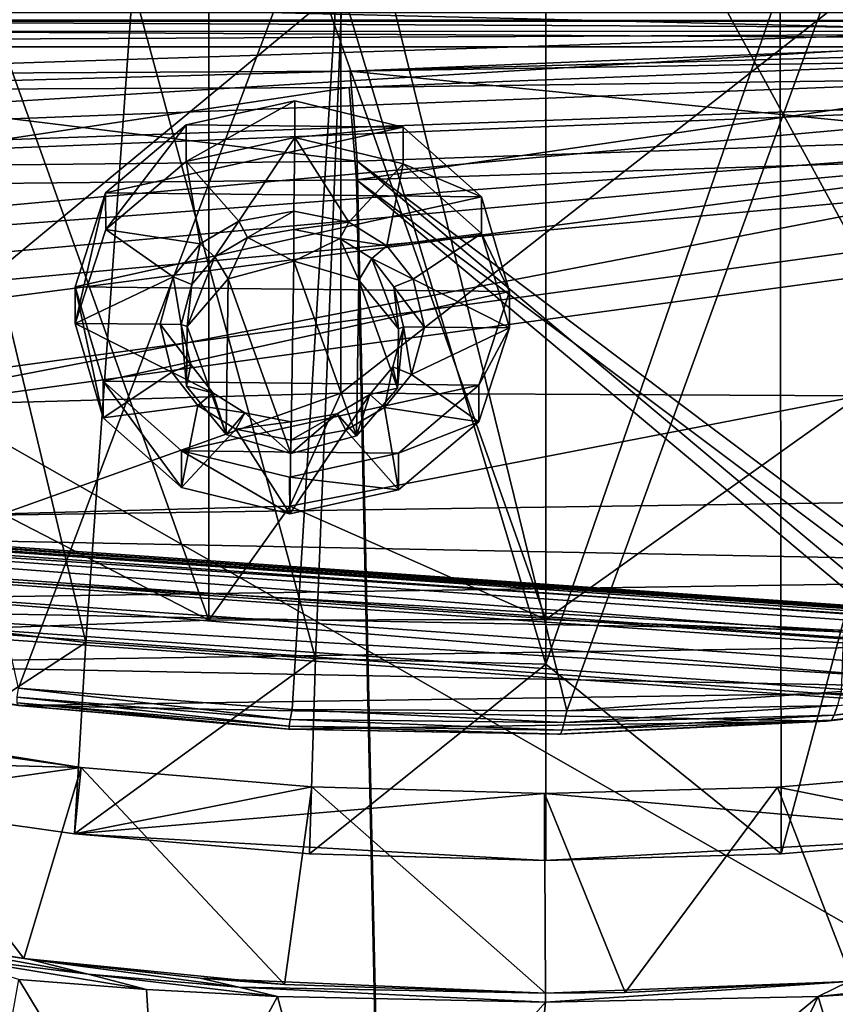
# Model space of a CAD drawing. Header units: metres. Extents: x -904 to 0, y -908 to 0.
# Tile 90 of 154: x -500 to -417, y -155 to -55. Entities that reach past the tile are written whole.
import ezdxf

# ---------------------------------------------------------------- set-up
doc = ezdxf.new("R2010")
doc.units = ezdxf.units.M

msp = doc.modelspace()

# ---------------------------------------------------------------- linework, layer by layer
at = {"layer": 'None'}
for points in [[(-515.104492, -19.985085, 1935.464722), (-480.750702, -19.574989, 1937.160278), (-480.750854, -115.743767, 1992.692505)], [(-480.750854, -115.743767, 1992.692505), (-480.750702, -19.574989, 1937.160278), (-446.597626, -115.674339, 1992.217041)], [(-480.750702, -19.574989, 1937.160278), (-446.597626, -20.344744, 1937.178467), (-446.597626, -115.674339, 1992.217041)], [(-514.864746, -116.985649, 1991.491089), (-515.104492, -19.985085, 1935.464722), (-480.750854, -115.743767, 1992.692505)], [(-446.597626, -115.674339, 1992.217041), (-446.597626, -20.344744, 1937.178467), (-393.401001, -117.911072, 1988.119873)], [(-446.597626, -20.344744, 1937.178467), (-393.479919, -24.042227, 1933.87854), (-393.401001, -117.911072, 1988.119873)], [(-520.086426, -33.508076, 1504.979004), (-466.718567, -34.319443, 1505.390259), (-500.041199, -122.65184, 1556.645508)], [(-500.041199, -122.65184, 1556.645508), (-466.718567, -34.319443, 1505.390259), (-472.305176, -124.818771, 1557.712036)], [(-466.718567, -34.319443, 1505.390259), (-444.445007, -124.951332, 1557.109863), (-472.305176, -124.818771, 1557.712036)], [(-466.718567, -34.319443, 1505.390259), (-413.477356, -39.580059, 1506.342163), (-444.445007, -124.951332, 1557.109863)], [(-570.15863, -58.565701, 661.240173), (-309.111755, -207.702347, 657.334961), (-309.403992, -35.91481, 661.833374)], [(-309.403992, -35.91481, 661.833374), (-539.86322, -44.36692, 661.612061), (-570.15863, -58.565701, 661.240173)], [(-413.477356, -39.580059, 1506.342163), (-416.669067, -122.996712, 1554.833374), (-444.445007, -124.951332, 1557.109863)], [(-680.572144, -49.113285, 1607.149902), (-387.700989, -56.295364, 1606.961792), (-392.993713, -47.427006, 1607.19397)], [(-680.572144, -49.113285, 1607.149902), (-676.740051, -57.707558, 1606.950562), (-387.700989, -56.295364, 1606.961792)], [(-467.355255, -51.565228, 2039.645508), (-519.952271, -51.565491, 2038.379517), (-518.923706, -94.200096, 2030.911865)], [(-467.355255, -51.565228, 2039.645508), (-518.923706, -94.200096, 2030.911865), (-467.355255, -92.739792, 2032.381958)], [(-493.189423, -118.003258, 188.972519), (-516.375183, -115.254181, 193.141876), (-509.100311, -51.598892, 184.762161)], [(-488.43335, -51.452713, 181.242859), (-493.189423, -118.003258, 188.972519), (-509.100311, -51.598892, 184.762161)], [(-469.916138, -119.653488, 186.488419), (-493.189423, -118.003258, 188.972519), (-488.43335, -51.452713, 181.242859)], [(-467.23175, -51.787033, 179.151764), (-469.916138, -119.653488, 186.488419), (-488.43335, -51.452713, 181.242859)], [(-446.597717, -120.203751, 185.663147), (-469.916138, -119.653488, 186.488419), (-467.23175, -51.787033, 179.151764)], [(-414.75824, -51.564968, 2038.379517), (-467.355255, -92.739792, 2032.381958), (-414.806274, -93.030998, 2031.075317)], [(-414.75824, -51.564968, 2038.379517), (-467.355255, -51.565228, 2039.645508), (-467.355255, -92.739792, 2032.381958)], [(-446.597717, -51.562679, 178.448685), (-446.597717, -120.203751, 185.663147), (-467.23175, -51.787033, 179.151764)], [(-446.597717, -51.562679, 178.448685), (-422.847595, -51.565025, 179.349472), (-446.597717, -120.203751, 185.663147)], [(-422.847595, -51.565025, 179.349472), (-422.747711, -139.435181, 188.607407), (-446.597717, -120.203751, 185.663147)], [(-422.847595, -51.565025, 179.349472), (-399.234528, -51.564911, 182.051285), (-422.747711, -139.435181, 188.607407)], [(-399.234528, -51.564911, 182.051285), (-399.087982, -137.472488, 191.156738), (-422.747711, -139.435181, 188.607407)], [(-676.740051, -57.707558, 1606.950562), (-653.887207, -72.526901, 1606.574951), (-387.700989, -56.295364, 1606.961792)], [(-387.700989, -56.295364, 1606.961792), (-653.887207, -72.526901, 1606.574951), (-379.609039, -62.712627, 1606.793701)], [(-570.15863, -58.565701, 661.240173), (-584.097839, -207.702347, 657.334961), (-309.111755, -207.702347, 657.334961)], [(-653.887207, -72.526901, 1606.574951), (-629.798584, -85.366486, 1606.240967), (-379.609039, -62.712627, 1606.793701)], [(-379.609039, -62.712627, 1606.793701), (-629.798584, -85.366486, 1606.240967), (-369.758789, -65.81794, 1606.712402)], [(-629.798584, -85.366486, 1606.240967), (-604.898926, -96.564316, 1605.948975), (-369.758789, -65.81794, 1606.712402)], [(-369.758789, -65.81794, 1606.712402), (-604.898926, -96.564316, 1605.948975), (-579.414856, -106.2174, 1605.699707)], [(-579.414856, -106.2174, 1605.699707), (-311.951202, -102.333786, 1605.762329), (-369.758789, -65.81794, 1606.712402)], [(-467.355255, -92.739792, 2032.381958), (-518.923706, -94.200096, 2030.911865), (-501.598816, -104.991013, 2011.979858)], [(-467.355255, -92.739792, 2032.381958), (-501.598816, -104.991013, 2011.979858), (-472.513458, -104.200371, 2012.615967)], [(-414.806274, -93.030998, 2031.075317), (-467.355255, -92.739792, 2032.381958), (-472.513458, -104.200371, 2012.615967)], [(-472.513458, -104.200371, 2012.615967), (-446.597626, -115.674339, 1992.217041), (-414.806274, -93.030998, 2031.075317)], [(-446.597626, -115.674339, 1992.217041), (-393.401001, -117.911072, 1988.119873), (-414.806274, -93.030998, 2031.075317)], [(-337.979492, -110.967003, 1605.560547), (-311.951202, -102.333786, 1605.762329), (-579.414856, -106.2174, 1605.699707)], [(-501.598816, -104.991013, 2011.979858), (-480.750854, -115.743767, 1992.692505), (-472.513458, -104.200371, 2012.615967)], [(-480.750854, -115.743767, 1992.692505), (-446.597626, -115.674339, 1992.217041), (-472.513458, -104.200371, 2012.615967)], [(-514.864746, -116.985649, 1991.491089), (-480.750854, -115.743767, 1992.692505), (-501.598816, -104.991013, 2011.979858)], [(-553.346375, -114.12664, 1605.495239), (-337.979492, -110.967003, 1605.560547), (-579.414856, -106.2174, 1605.699707)], [(-364.331421, -117.795174, 1605.383545), (-337.979492, -110.967003, 1605.560547), (-553.346375, -114.12664, 1605.495239)], [(-526.762268, -120.185585, 1605.337158), (-364.331421, -117.795174, 1605.383545), (-553.346375, -114.12664, 1605.495239)], [(-517.790222, -134.086502, 195.406509), (-516.375183, -115.254181, 193.141876), (-493.189423, -118.003258, 188.972519)], [(-391.070038, -122.805603, 1605.251587), (-364.331421, -117.795174, 1605.383545), (-526.762268, -120.185585, 1605.337158)], [(-494.336121, -137.41272, 191.187576), (-517.790222, -134.086502, 195.406509), (-493.189423, -118.003258, 188.972519)], [(-494.336121, -137.41272, 191.187576), (-493.189423, -118.003258, 188.972519), (-469.916138, -119.653488, 186.488419)], [(-470.520355, -139.426147, 188.613983), (-494.336121, -137.41272, 191.187576), (-469.916138, -119.653488, 186.488419)], [(-469.916138, -119.653488, 186.488419), (-446.597717, -120.203751, 185.663147), (-470.520355, -139.426147, 188.613983)], [(-499.817932, -124.404015, 1605.226318), (-391.070038, -122.805603, 1605.251587), (-526.762268, -120.185585, 1605.337158)], [(-499.817932, -124.404015, 1605.226318), (-526.762268, -120.185585, 1605.337158), (-500.05191, -124.40728, 1594.659424)], [(-446.597717, -120.203751, 185.663147), (-446.597717, -140.094193, 187.753693), (-470.520355, -139.426147, 188.613983)], [(-446.597717, -120.203751, 185.663147), (-422.747711, -139.435181, 188.607407), (-446.597717, -140.094193, 187.753693)], [(-472.497009, -125.821915, 1570.093628), (-500.156067, -123.543983, 1569.298096), (-500.041199, -122.65184, 1556.645508)], [(-472.305176, -124.818771, 1557.712036), (-472.497009, -125.821915, 1570.093628), (-500.041199, -122.65184, 1556.645508)], [(-390.432159, -122.591171, 1593.161011), (-417.639709, -125.88736, 1594.176025), (-417.352478, -125.370277, 1581.032227)], [(-390.432159, -122.591171, 1593.161011), (-391.070038, -122.805603, 1605.251587), (-417.639709, -125.88736, 1594.176025)], [(-390.01889, -121.891022, 1579.037964), (-417.352478, -125.370277, 1581.032227), (-417.028412, -124.405449, 1567.909424)], [(-390.01889, -121.891022, 1579.037964), (-390.432159, -122.591171, 1593.161011), (-417.352478, -125.370277, 1581.032227)], [(-539.912292, -123.304863, 262.515991), (-541.083801, -129.473846, 201.2883), (-493.689423, -130.673233, 255.933594)], [(-493.689423, -130.673233, 255.933594), (-516.792847, -127.414696, 260.542755), (-539.912292, -123.304863, 262.515991)], [(-472.599854, -126.482285, 1582.505493), (-500.160217, -124.128204, 1581.975586), (-500.156067, -123.543983, 1569.298096)], [(-472.497009, -125.821915, 1570.093628), (-472.599854, -126.482285, 1582.505493), (-500.156067, -123.543983, 1569.298096)], [(-418.149933, -125.990608, 1605.17395), (-391.070038, -122.805603, 1605.251587), (-499.817932, -124.404015, 1605.226318)], [(-416.669067, -122.996712, 1554.833374), (-417.028412, -124.405449, 1567.909424), (-444.445007, -124.951332, 1557.109863)], [(-391.070038, -122.805603, 1605.251587), (-418.149933, -125.990608, 1605.17395), (-417.639709, -125.88736, 1594.176025)], [(-472.599854, -126.482285, 1582.505493), (-472.611938, -126.800926, 1594.927246), (-500.160217, -124.128204, 1581.975586)], [(-472.611938, -126.800926, 1594.927246), (-500.05191, -124.40728, 1594.659424), (-500.160217, -124.128204, 1581.975586)], [(-472.611938, -126.800926, 1594.927246), (-499.817932, -124.404015, 1605.226318), (-500.05191, -124.40728, 1594.659424)], [(-472.660217, -126.78923, 1605.162842), (-418.149933, -125.990608, 1605.17395), (-499.817932, -124.404015, 1605.226318)], [(-472.611938, -126.800926, 1594.927246), (-472.660217, -126.78923, 1605.162842), (-499.817932, -124.404015, 1605.226318)], [(-417.028412, -124.405449, 1567.909424), (-444.72467, -126.119873, 1569.632446), (-444.445007, -124.951332, 1557.109863)], [(-417.028412, -124.405449, 1567.909424), (-417.352478, -125.370277, 1581.032227), (-444.72467, -126.119873, 1569.632446)], [(-444.72467, -126.119873, 1569.632446), (-472.497009, -125.821915, 1570.093628), (-472.305176, -124.818771, 1557.712036)], [(-444.445007, -124.951332, 1557.109863), (-444.72467, -126.119873, 1569.632446), (-472.305176, -124.818771, 1557.712036)], [(-417.352478, -125.370277, 1581.032227), (-444.939606, -126.901489, 1582.192261), (-444.72467, -126.119873, 1569.632446)], [(-417.352478, -125.370277, 1581.032227), (-417.639709, -125.88736, 1594.176025), (-444.939606, -126.901489, 1582.192261)], [(-472.660217, -126.78923, 1605.162842), (-445.400024, -127.323616, 1605.14563), (-418.149933, -125.990608, 1605.17395)], [(-445.088043, -127.295189, 1594.766846), (-472.611938, -126.800926, 1594.927246), (-472.599854, -126.482285, 1582.505493)], [(-444.939606, -126.901489, 1582.192261), (-472.599854, -126.482285, 1582.505493), (-472.497009, -125.821915, 1570.093628)], [(-444.939606, -126.901489, 1582.192261), (-445.088043, -127.295189, 1594.766846), (-472.599854, -126.482285, 1582.505493)], [(-444.72467, -126.119873, 1569.632446), (-444.939606, -126.901489, 1582.192261), (-472.497009, -125.821915, 1570.093628)], [(-418.149933, -125.990608, 1605.17395), (-445.400024, -127.323616, 1605.14563), (-445.088043, -127.295189, 1594.766846)], [(-417.639709, -125.88736, 1594.176025), (-445.088043, -127.295189, 1594.766846), (-444.939606, -126.901489, 1582.192261)], [(-417.639709, -125.88736, 1594.176025), (-418.149933, -125.990608, 1605.17395), (-445.088043, -127.295189, 1594.766846)], [(-516.792847, -127.414696, 260.542755), (-499.502747, -150.047089, 260.361603), (-525.929199, -145.617447, 265.987854)], [(-516.792847, -127.414696, 260.542755), (-493.689423, -130.673233, 255.933594), (-499.502747, -150.047089, 260.361603)], [(-445.400024, -127.323616, 1605.14563), (-472.660217, -126.78923, 1605.162842), (-472.611938, -126.800926, 1594.927246)], [(-445.088043, -127.295189, 1594.766846), (-445.400024, -127.323616, 1605.14563), (-472.611938, -126.800926, 1594.927246)], [(-541.083801, -129.473846, 201.2883), (-517.790222, -134.086502, 195.406509), (-493.689423, -130.673233, 255.933594)], [(-493.689423, -130.673233, 255.933594), (-517.790222, -134.086502, 195.406509), (-494.336121, -137.41272, 191.187576)], [(-493.689423, -130.673233, 255.933594), (-473.053253, -152.688156, 256.980377), (-499.502747, -150.047089, 260.361603)], [(-470.310272, -132.650162, 253.150879), (-493.689423, -130.673233, 255.933594), (-494.336121, -137.41272, 191.187576)], [(-493.689423, -130.673233, 255.933594), (-470.310272, -132.650162, 253.150879), (-473.053253, -152.688156, 256.980377)], [(-423.118408, -132.663223, 253.132965), (-399.087982, -137.472488, 191.156738), (-399.737732, -130.699036, 255.899658)], [(-423.118408, -132.663223, 253.132965), (-399.737732, -130.699036, 255.899658), (-415.516174, -152.350983, 257.407928)], [(-494.336121, -137.41272, 191.187576), (-446.714325, -133.318069, 252.22406), (-470.310272, -132.650162, 253.150879)], [(-470.310272, -132.650162, 253.150879), (-446.604919, -153.562988, 255.793488), (-473.053253, -152.688156, 256.980377)], [(-470.310272, -132.650162, 253.150879), (-446.714325, -133.318069, 252.22406), (-446.604919, -153.562988, 255.793488)], [(-399.087982, -137.472488, 191.156738), (-423.118408, -132.663223, 253.132965), (-446.714325, -133.318069, 252.22406)], [(-446.714325, -133.318069, 252.22406), (-423.118408, -132.663223, 253.132965), (-438.529175, -153.481308, 255.902008)], [(-423.118408, -132.663223, 253.132965), (-415.516174, -152.350983, 257.407928), (-438.529175, -153.481308, 255.902008)], [(-446.716034, -140.094177, 187.753738), (-446.714325, -133.318069, 252.22406), (-494.336121, -137.41272, 191.187576)], [(-446.716034, -140.094177, 187.753738), (-399.087982, -137.472488, 191.156738), (-446.714325, -133.318069, 252.22406)], [(-446.714325, -133.318069, 252.22406), (-438.529175, -153.481308, 255.902008), (-446.604919, -153.562988, 255.793488)], [(-470.520355, -139.426147, 188.613983), (-446.716034, -140.094177, 187.753738), (-494.336121, -137.41272, 191.187576)], [(-422.747711, -139.435181, 188.607407), (-399.087982, -137.472488, 191.156738), (-446.716034, -140.094177, 187.753738)], [(-470.520355, -139.426147, 188.613983), (-446.597717, -140.094193, 187.753693), (-446.716034, -140.094177, 187.753738)], [(-446.597717, -140.094193, 187.753693), (-422.747711, -139.435181, 188.607407), (-446.716034, -140.094177, 187.753738)], [(-499.502747, -150.047089, 260.361603), (-498.847473, -150.136658, 269.846283), (-525.929199, -145.617447, 265.987854)], [(-498.847473, -150.136658, 269.846283), (-515.712585, -147.547882, 274.023407), (-525.929199, -145.617447, 265.987854)], [(-507.848602, -149.788101, 276.275269), (-515.712585, -147.547882, 274.023407), (-492.959351, -151.613037, 272.019043)], [(-515.712585, -147.547882, 274.023407), (-498.847473, -150.136658, 269.846283), (-492.959351, -151.613037, 272.019043)], [(-499.996185, -152.17923, 278.52475), (-507.848602, -149.788101, 276.275269), (-487.071533, -153.176376, 274.191895)], [(-507.848602, -149.788101, 276.275269), (-492.959351, -151.613037, 272.019043), (-487.071533, -153.176376, 274.191895)], [(-473.053253, -152.688156, 256.980377), (-481.606934, -152.02858, 267.105774), (-499.502747, -150.047089, 260.361603)], [(-481.606934, -152.02858, 267.105774), (-498.847473, -150.136658, 269.846283), (-499.502747, -150.047089, 260.361603)], [(-492.959351, -151.613037, 272.019043), (-498.847473, -150.136658, 269.846283), (-477.694672, -152.945465, 269.093414)], [(-498.847473, -150.136658, 269.846283), (-481.606934, -152.02858, 267.105774), (-477.694672, -152.945465, 269.093414)], [(-487.071533, -153.176376, 274.191895), (-492.959351, -151.613037, 272.019043), (-473.778992, -153.903244, 271.082886)], [(-492.959351, -151.613037, 272.019043), (-477.694672, -152.945465, 269.093414), (-473.778992, -153.903244, 271.082886)], [(-418.990082, -153.904648, 271.165344), (-415.881287, -152.381332, 266.627716), (-388.90451, -150.73558, 275.312927)], [(-392.39978, -152.15448, 278.844421), (-418.990082, -153.904648, 271.165344), (-388.90451, -150.73558, 275.312927)], [(-485.631287, -175.956299, 359.463715), (-503.722931, -172.812347, 360.500519), (-499.996185, -152.17923, 278.52475)], [(-499.996185, -152.17923, 278.52475), (-487.071533, -153.176376, 274.191895), (-485.631287, -175.956299, 359.463715)], [(-477.694672, -152.945465, 269.093414), (-481.606934, -152.02858, 267.105774), (-446.608429, -153.562988, 265.163177)], [(-446.608429, -153.562988, 265.163177), (-481.606934, -152.02858, 267.105774), (-473.053253, -152.688156, 256.980377)], [(-446.608429, -153.562988, 265.163177), (-415.881287, -152.381332, 266.627716), (-446.608368, -154.483658, 268.590515)], [(-415.881287, -152.381332, 266.627716), (-446.608429, -153.562988, 265.163177), (-438.529175, -153.481308, 255.902008)], [(-415.881287, -152.381332, 266.627716), (-418.990082, -153.904648, 271.165344), (-446.608368, -154.483658, 268.590515)], [(-415.881287, -152.381332, 266.627716), (-438.529175, -153.481308, 255.902008), (-415.516174, -152.350983, 257.407928)], [(-418.990082, -153.904648, 271.165344), (-392.39978, -152.15448, 278.844421), (-412.229462, -176.432251, 358.626953)], [(-487.071533, -153.176376, 274.191895), (-473.778992, -153.903244, 271.082886), (-485.631287, -175.956299, 359.463715)], [(-473.778992, -153.903244, 271.082886), (-477.694672, -152.945465, 269.093414), (-446.608368, -154.483658, 268.590515)], [(-477.694672, -152.945465, 269.093414), (-446.608429, -153.562988, 265.163177), (-446.608368, -154.483658, 268.590515)], [(-446.604919, -153.562988, 255.793488), (-446.608429, -153.562988, 265.163177), (-473.053253, -152.688156, 256.980377)], [(-446.608429, -153.562988, 265.163177), (-446.604919, -153.562988, 255.793488), (-438.529175, -153.481308, 255.902008)], [(-485.631287, -175.956299, 359.463715), (-473.778992, -153.903244, 271.082886), (-467.349609, -177.881042, 358.759674)], [(-473.778992, -153.903244, 271.082886), (-446.608368, -154.483658, 268.590515), (-467.349609, -177.881042, 358.759674)], [(-467.349609, -177.881042, 358.759674), (-446.608368, -154.483658, 268.590515), (-448.96402, -178.597061, 358.386292)], [(-446.608368, -154.483658, 268.590515), (-418.990082, -153.904648, 271.165344), (-448.96402, -178.597061, 358.386292)], [(-448.96402, -178.597061, 358.386292), (-418.990082, -153.904648, 271.165344), (-430.561676, -178.114319, 358.341736)], [(-418.990082, -153.904648, 271.165344), (-412.229462, -176.432251, 358.626953), (-430.561676, -178.114319, 358.341736)]]:
    msp.add_3dface(points, dxfattribs=at)
at = {"layer": 'None012311'}
for points in [[(-273.299683, -124.244728, 1629.041138), (-672.325317, -96.34214, 1629.041138), (-672.385864, -97.20826, 1633.96521)], [(-672.325317, -96.34214, 1629.041138), (-273.299683, -124.244728, 1629.041138), (-612.486877, -100.747734, 1628.526367)], [(-273.36026, -125.110855, 1633.96521), (-672.385864, -97.20826, 1633.96521), (-672.713623, -101.895279, 1635.675293)], [(-273.36026, -125.110855, 1633.96521), (-273.299683, -124.244728, 1629.041138), (-672.385864, -97.20826, 1633.96521)], [(-672.920227, -104.850044, 1627.537354), (-672.592468, -100.163025, 1625.827271), (-273.894623, -132.75264, 1627.537354)], [(-672.592468, -100.163025, 1625.827271), (-273.566864, -128.065613, 1625.827271), (-273.894623, -132.75264, 1627.537354)], [(-672.592468, -100.163025, 1625.827271), (-612.700623, -103.804451, 1625.9552), (-333.38266, -123.336266, 1625.9552)], [(-672.592468, -100.163025, 1625.827271), (-333.38266, -123.336266, 1625.9552), (-273.566864, -128.065613, 1625.827271)], [(-273.299683, -124.244728, 1629.041138), (-333.168915, -120.279549, 1628.526367), (-612.486877, -100.747734, 1628.526367)], [(-612.486877, -100.747734, 1628.526367), (-333.168915, -120.279549, 1628.526367), (-611.098206, -101.157028, 1627.986938)], [(-333.168915, -120.279549, 1628.526367), (-334.600922, -120.491714, 1627.986816), (-611.098206, -101.157028, 1627.986938)], [(-611.098206, -101.157028, 1627.986938), (-334.600922, -120.491714, 1627.986816), (-610.579895, -102.147957, 1626.921021)], [(-273.687988, -129.797867, 1635.675293), (-672.713623, -101.895279, 1635.675293), (-672.980774, -105.716171, 1632.461426)], [(-273.687988, -129.797867, 1635.675293), (-273.36026, -125.110855, 1633.96521), (-672.713623, -101.895279, 1635.675293)], [(-612.700623, -103.804451, 1625.9552), (-610.579895, -102.147957, 1626.921021), (-333.38266, -123.336266, 1625.9552)], [(-333.38266, -123.336266, 1625.9552), (-610.579895, -102.147957, 1626.921021), (-335.252167, -121.400764, 1626.921143)], [(-610.579895, -102.147957, 1626.921021), (-334.600922, -120.491714, 1627.986816), (-335.252167, -121.400764, 1626.921143)], [(-672.980774, -105.716171, 1632.461426), (-672.920227, -104.850044, 1627.537354), (-273.95517, -133.618759, 1632.461426)], [(-273.95517, -133.618759, 1632.461426), (-273.687988, -129.797867, 1635.675293), (-672.980774, -105.716171, 1632.461426)], [(-672.920227, -104.850044, 1627.537354), (-273.894623, -132.75264, 1627.537354), (-273.95517, -133.618759, 1632.461426)]]:
    msp.add_3dface(points, dxfattribs=at)
at = {"layer": 'None012330'}
for points in [[(-483.043243, -65.566818, 1962.691162), (-472.007965, -63.126301, 1961.293457), (-483.040802, -69.275085, 1956.235352)], [(-461.044922, -65.797035, 1962.831787), (-472.007965, -63.126301, 1961.293457), (-483.043243, -65.566818, 1962.691162)], [(-472.007965, -63.126301, 1961.293457), (-472.005493, -66.834564, 1954.837646), (-483.040802, -69.275085, 1956.235352)], [(-472.005493, -66.834564, 1954.837646), (-472.007965, -63.126301, 1961.293457), (-461.044922, -65.797035, 1962.831787)], [(-491.193909, -72.464661, 1966.650146), (-483.043243, -65.566818, 1962.691162), (-491.191467, -76.172928, 1960.194336)], [(-491.193909, -72.464661, 1966.650146), (-461.044922, -65.797035, 1962.831787), (-483.043243, -65.566818, 1962.691162)], [(-453.091644, -72.863403, 1966.893677), (-461.044922, -65.797035, 1962.831787), (-491.193909, -72.464661, 1966.650146)], [(-483.043243, -65.566818, 1962.691162), (-483.040802, -69.275085, 1956.235352), (-491.191467, -76.172928, 1960.194336)], [(-461.04245, -69.505295, 1956.375854), (-472.005493, -66.834564, 1954.837646), (-461.044922, -65.797035, 1962.831787)], [(-461.04245, -69.505295, 1956.375854), (-461.044922, -65.797035, 1962.831787), (-453.091644, -72.863403, 1966.893677)], [(-483.040802, -69.275085, 1956.235352), (-472.005493, -66.834564, 1954.837646), (-477.70343, -75.306885, 1959.702026)], [(-472.005493, -66.834564, 1954.837646), (-472.111176, -74.309082, 1959.130981), (-477.70343, -75.306885, 1959.702026)], [(-472.111176, -74.309082, 1959.130981), (-472.005493, -66.834564, 1954.837646), (-466.548767, -75.423622, 1959.773315)], [(-472.005493, -66.834564, 1954.837646), (-461.04245, -69.505295, 1956.375854), (-466.548767, -75.423622, 1959.773315)], [(-491.191467, -76.172928, 1960.194336), (-483.040802, -69.275085, 1956.235352), (-481.619232, -77.607925, 1961.022217)], [(-483.040802, -69.275085, 1956.235352), (-477.70343, -75.306885, 1959.702026), (-481.619232, -77.607925, 1961.022217)], [(-466.548767, -75.423622, 1959.773315), (-461.04245, -69.505295, 1956.375854), (-462.699158, -77.805923, 1961.143188)], [(-461.04245, -69.505295, 1956.375854), (-453.089203, -76.571663, 1960.437866), (-462.699158, -77.805923, 1961.143188)], [(-453.089203, -76.571663, 1960.437866), (-461.04245, -69.505295, 1956.375854), (-453.091644, -72.863403, 1966.893677)], [(-494.27597, -81.97155, 1972.109863), (-491.193909, -72.464661, 1966.650146), (-494.273499, -85.679817, 1965.653931)], [(-494.27597, -81.97155, 1972.109863), (-453.091644, -72.863403, 1966.893677), (-491.193909, -72.464661, 1966.650146)], [(-491.193909, -72.464661, 1966.650146), (-491.191467, -76.172928, 1960.194336), (-494.273499, -85.679817, 1965.653931)], [(-450.279266, -82.431976, 1972.390991), (-453.091644, -72.863403, 1966.893677), (-494.27597, -81.97155, 1972.109863)], [(-453.089203, -76.571663, 1960.437866), (-453.091644, -72.863403, 1966.893677), (-450.279266, -82.431976, 1972.390991)], [(-477.70343, -75.306885, 1959.702026), (-472.111176, -74.309082, 1959.130981), (-476.828583, -76.986115, 1960.66687)], [(-472.111176, -74.309082, 1959.130981), (-472.137207, -76.151665, 1960.189453), (-476.828583, -76.986115, 1960.66687)], [(-472.137207, -76.151665, 1960.189453), (-472.111176, -74.309082, 1959.130981), (-466.548767, -75.423622, 1959.773315)], [(-481.619232, -77.607925, 1961.022217), (-477.70343, -75.306885, 1959.702026), (-480.135101, -78.926544, 1961.780273)], [(-477.70343, -75.306885, 1959.702026), (-476.828583, -76.986115, 1960.66687), (-480.135101, -78.926544, 1961.780273)], [(-467.470795, -77.084045, 1960.726685), (-472.137207, -76.151665, 1960.189453), (-466.548767, -75.423622, 1959.773315)], [(-467.470795, -77.084045, 1960.726685), (-466.548767, -75.423622, 1959.773315), (-462.699158, -77.805923, 1961.143188)], [(-494.273499, -85.679817, 1965.653931), (-491.191467, -76.172928, 1960.194336), (-484.36731, -80.946487, 1962.938843)], [(-491.191467, -76.172928, 1960.194336), (-481.619232, -77.607925, 1961.022217), (-484.36731, -80.946487, 1962.938843)], [(-476.828583, -76.986115, 1960.66687), (-472.137207, -76.151665, 1960.189453), (-472.135071, -79.367523, 1954.59082)], [(-467.470795, -77.084045, 1960.726685), (-472.135071, -79.367523, 1954.59082), (-472.137207, -76.151665, 1960.189453)], [(-462.699158, -77.805923, 1961.143188), (-453.089203, -76.571663, 1960.437866), (-460.046265, -81.201004, 1963.09436)], [(-453.089203, -76.571663, 1960.437866), (-450.276794, -86.140244, 1965.935181), (-460.046265, -81.201004, 1963.09436)], [(-450.276794, -86.140244, 1965.935181), (-453.089203, -76.571663, 1960.437866), (-450.279266, -82.431976, 1972.390991)], [(-484.36731, -80.946487, 1962.938843), (-481.619232, -77.607925, 1961.022217), (-482.452606, -81.745689, 1963.398682)], [(-481.619232, -77.607925, 1961.022217), (-480.135101, -78.926544, 1961.780273), (-482.452606, -81.745689, 1963.398682)], [(-480.135101, -78.926544, 1961.780273), (-476.828583, -76.986115, 1960.66687), (-478.773102, -81.165703, 1955.621094)], [(-478.773102, -81.165703, 1955.621094), (-476.828583, -76.986115, 1960.66687), (-472.135071, -79.367523, 1954.59082)], [(-465.549866, -81.304085, 1955.705688), (-472.135071, -79.367523, 1954.59082), (-467.470795, -77.084045, 1960.726685)], [(-464.220123, -79.093094, 1961.881958), (-467.470795, -77.084045, 1960.726685), (-462.699158, -77.805923, 1961.143188)], [(-464.220123, -79.093094, 1961.881958), (-465.549866, -81.304085, 1955.705688), (-467.470795, -77.084045, 1960.726685)], [(-464.220123, -79.093094, 1961.881958), (-462.699158, -77.805923, 1961.143188), (-460.046265, -81.201004, 1963.09436)], [(-482.928223, -85.999832, 1958.396362), (-482.452606, -81.745689, 1963.398682), (-480.135101, -78.926544, 1961.780273)], [(-482.928223, -85.999832, 1958.396362), (-480.135101, -78.926544, 1961.780273), (-478.773102, -81.165703, 1955.621094)], [(-478.773102, -81.165703, 1955.621094), (-472.135071, -79.367523, 1954.59082), (-472.410919, -98.879669, 1965.798584)], [(-472.410919, -98.879669, 1965.798584), (-472.135071, -79.367523, 1954.59082), (-465.77298, -97.086052, 1964.770752)], [(-472.135071, -79.367523, 1954.59082), (-465.549866, -81.304085, 1955.705688), (-465.77298, -97.086052, 1964.770752)], [(-461.532623, -86.22374, 1958.533081), (-465.549866, -81.304085, 1955.705688), (-464.220123, -79.093094, 1961.881958)], [(-461.982971, -81.959908, 1963.529541), (-464.220123, -79.093094, 1961.881958), (-460.046265, -81.201004, 1963.09436)], [(-461.982971, -81.959908, 1963.529541), (-461.532623, -86.22374, 1958.533081), (-464.220123, -79.093094, 1961.881958)], [(-484.36731, -80.946487, 1962.938843), (-485.653687, -85.77002, 1965.709106), (-494.273499, -85.679817, 1965.653931)], [(-485.653687, -85.77002, 1965.709106), (-484.36731, -80.946487, 1962.938843), (-483.528748, -85.792244, 1965.722656)], [(-484.36731, -80.946487, 1962.938843), (-482.452606, -81.745689, 1963.398682), (-483.528748, -85.792244, 1965.722656)], [(-483.528748, -85.792244, 1965.722656), (-482.452606, -81.745689, 1963.398682), (-482.928223, -85.999832, 1958.396362)], [(-482.928223, -85.999832, 1958.396362), (-478.773102, -81.165703, 1955.621094), (-478.996185, -96.94767, 1964.686279)], [(-478.996185, -96.94767, 1964.686279), (-478.773102, -81.165703, 1955.621094), (-472.410919, -98.879669, 1965.798584)], [(-465.77298, -97.086052, 1964.770752), (-465.549866, -81.304085, 1955.705688), (-461.617828, -92.251915, 1961.995605)], [(-465.549866, -81.304085, 1955.705688), (-461.532623, -86.22374, 1958.533081), (-461.617828, -92.251915, 1961.995605)], [(-461.982971, -81.959908, 1963.529541), (-460.046265, -81.201004, 1963.09436), (-458.896637, -86.050034, 1965.880005)], [(-460.046265, -81.201004, 1963.09436), (-450.276794, -86.140244, 1965.935181), (-458.896637, -86.050034, 1965.880005)], [(-491.463562, -91.540131, 1977.607056), (-494.27597, -81.97155, 1972.109863), (-491.461121, -95.24839, 1971.151245)], [(-494.27597, -81.97155, 1972.109863), (-494.273499, -85.679817, 1965.653931), (-491.461121, -95.24839, 1971.151245)], [(-491.463562, -91.540131, 1977.607056), (-450.279266, -82.431976, 1972.390991), (-494.27597, -81.97155, 1972.109863)], [(-453.361298, -91.938866, 1977.850586), (-450.279266, -82.431976, 1972.390991), (-491.463562, -91.540131, 1977.607056)], [(-461.021545, -86.027786, 1965.866455), (-461.982971, -81.959908, 1963.529541), (-458.896637, -86.050034, 1965.880005)], [(-461.532623, -86.22374, 1958.533081), (-461.982971, -81.959908, 1963.529541), (-461.021545, -86.027786, 1965.866455)], [(-450.276794, -86.140244, 1965.935181), (-450.279266, -82.431976, 1972.390991), (-453.361298, -91.938866, 1977.850586)], [(-485.653687, -85.77002, 1965.709106), (-484.504028, -90.619049, 1968.494751), (-494.273499, -85.679817, 1965.653931)], [(-494.273499, -85.679817, 1965.653931), (-484.504028, -90.619049, 1968.494751), (-491.461121, -95.24839, 1971.151245)], [(-484.504028, -90.619049, 1968.494751), (-485.653687, -85.77002, 1965.709106), (-482.567322, -89.860123, 1968.05957)], [(-485.653687, -85.77002, 1965.709106), (-483.528748, -85.792244, 1965.722656), (-482.567322, -89.860123, 1968.05957)], [(-482.567322, -89.860123, 1968.05957), (-483.528748, -85.792244, 1965.722656), (-483.013428, -92.028008, 1961.858887)], [(-483.013428, -92.028008, 1961.858887), (-483.528748, -85.792244, 1965.722656), (-482.928223, -85.999832, 1958.396362)], [(-483.013428, -92.028008, 1961.858887), (-482.928223, -85.999832, 1958.396362), (-478.996185, -96.94767, 1964.686279)], [(-462.097687, -90.074341, 1968.19043), (-461.021545, -86.027786, 1965.866455), (-460.182983, -90.873566, 1968.650269)], [(-461.617828, -92.251915, 1961.995605), (-461.021545, -86.027786, 1965.866455), (-462.097687, -90.074341, 1968.19043)], [(-461.617828, -92.251915, 1961.995605), (-461.532623, -86.22374, 1958.533081), (-461.021545, -86.027786, 1965.866455)], [(-461.021545, -86.027786, 1965.866455), (-458.896637, -86.050034, 1965.880005), (-460.182983, -90.873566, 1968.650269)], [(-450.276794, -86.140244, 1965.935181), (-460.182983, -90.873566, 1968.650269), (-458.896637, -86.050034, 1965.880005)], [(-450.276794, -86.140244, 1965.935181), (-453.358856, -95.647133, 1971.394775), (-460.182983, -90.873566, 1968.650269)], [(-453.358856, -95.647133, 1971.394775), (-450.276794, -86.140244, 1965.935181), (-453.361298, -91.938866, 1977.850586)], [(-484.504028, -90.619049, 1968.494751), (-481.851166, -94.014137, 1970.445923), (-491.461121, -95.24839, 1971.151245)], [(-484.504028, -90.619049, 1968.494751), (-482.567322, -89.860123, 1968.05957), (-480.3302, -92.726936, 1969.707153)], [(-481.851166, -94.014137, 1970.445923), (-484.504028, -90.619049, 1968.494751), (-480.3302, -92.726936, 1969.707153)], [(-480.3302, -92.726936, 1969.707153), (-482.567322, -89.860123, 1968.05957), (-483.013428, -92.028008, 1961.858887)], [(-464.415192, -92.893486, 1969.808838), (-462.097687, -90.074341, 1968.19043), (-462.931061, -94.212135, 1970.566895)], [(-464.415192, -92.893486, 1969.808838), (-461.617828, -92.251915, 1961.995605), (-462.097687, -90.074341, 1968.19043)], [(-462.097687, -90.074341, 1968.19043), (-460.182983, -90.873566, 1968.650269), (-462.931061, -94.212135, 1970.566895)], [(-483.510315, -98.606499, 1981.669067), (-491.463562, -91.540131, 1977.607056), (-483.507843, -102.314758, 1975.213257)], [(-491.463562, -91.540131, 1977.607056), (-491.461121, -95.24839, 1971.151245), (-483.507843, -102.314758, 1975.213257)], [(-483.510315, -98.606499, 1981.669067), (-453.361298, -91.938866, 1977.850586), (-491.463562, -91.540131, 1977.607056)], [(-453.358856, -95.647133, 1971.394775), (-462.931061, -94.212135, 1970.566895), (-460.182983, -90.873566, 1968.650269)], [(-461.511963, -98.836708, 1981.809692), (-453.361298, -91.938866, 1977.850586), (-483.510315, -98.606499, 1981.669067)], [(-480.3302, -92.726936, 1969.707153), (-483.013428, -92.028008, 1961.858887), (-478.996185, -96.94767, 1964.686279)], [(-481.851166, -94.014137, 1970.445923), (-480.3302, -92.726936, 1969.707153), (-477.079498, -94.735985, 1970.862427)], [(-477.079498, -94.735985, 1970.862427), (-480.3302, -92.726936, 1969.707153), (-478.996185, -96.94767, 1964.686279)], [(-465.77298, -97.086052, 1964.770752), (-461.617828, -92.251915, 1961.995605), (-464.415192, -92.893486, 1969.808838)], [(-453.358856, -95.647133, 1971.394775), (-453.361298, -91.938866, 1977.850586), (-461.511963, -98.836708, 1981.809692)], [(-467.72171, -94.833908, 1970.922241), (-464.415192, -92.893486, 1969.808838), (-466.846893, -96.513168, 1971.887085)], [(-467.72171, -94.833908, 1970.922241), (-465.77298, -97.086052, 1964.770752), (-464.415192, -92.893486, 1969.808838)], [(-464.415192, -92.893486, 1969.808838), (-462.931061, -94.212135, 1970.566895), (-466.846893, -96.513168, 1971.887085)], [(-491.461121, -95.24839, 1971.151245), (-481.851166, -94.014137, 1970.445923), (-483.507843, -102.314758, 1975.213257)], [(-481.851166, -94.014137, 1970.445923), (-478.001556, -96.396439, 1971.815796), (-483.507843, -102.314758, 1975.213257)], [(-478.001556, -96.396439, 1971.815796), (-481.851166, -94.014137, 1970.445923), (-477.079498, -94.735985, 1970.862427)], [(-477.079498, -94.735985, 1970.862427), (-478.996185, -96.94767, 1964.686279), (-472.410919, -98.879669, 1965.798584)], [(-478.001556, -96.396439, 1971.815796), (-477.079498, -94.735985, 1970.862427), (-472.413086, -95.668365, 1971.39978)], [(-472.413086, -95.668365, 1971.39978), (-477.079498, -94.735985, 1970.862427), (-472.410919, -98.879669, 1965.798584)], [(-461.509491, -102.544975, 1975.353882), (-466.846893, -96.513168, 1971.887085), (-462.931061, -94.212135, 1970.566895)], [(-453.358856, -95.647133, 1971.394775), (-461.509491, -102.544975, 1975.353882), (-462.931061, -94.212135, 1970.566895)], [(-472.439148, -97.510971, 1972.45813), (-478.001556, -96.396439, 1971.815796), (-472.413086, -95.668365, 1971.39978)], [(-472.413086, -95.668365, 1971.39978), (-467.72171, -94.833908, 1970.922241), (-472.439148, -97.510971, 1972.45813)], [(-467.72171, -94.833908, 1970.922241), (-466.846893, -96.513168, 1971.887085), (-472.439148, -97.510971, 1972.45813)], [(-472.413086, -95.668365, 1971.39978), (-472.410919, -98.879669, 1965.798584), (-467.72171, -94.833908, 1970.922241)], [(-472.410919, -98.879669, 1965.798584), (-465.77298, -97.086052, 1964.770752), (-467.72171, -94.833908, 1970.922241)], [(-461.509491, -102.544975, 1975.353882), (-453.358856, -95.647133, 1971.394775), (-461.511963, -98.836708, 1981.809692)], [(-483.507843, -102.314758, 1975.213257), (-478.001556, -96.396439, 1971.815796), (-472.5448, -104.985497, 1976.751465)], [(-478.001556, -96.396439, 1971.815796), (-472.439148, -97.510971, 1972.45813), (-472.5448, -104.985497, 1976.751465)], [(-472.5448, -104.985497, 1976.751465), (-472.439148, -97.510971, 1972.45813), (-466.846893, -96.513168, 1971.887085)], [(-461.509491, -102.544975, 1975.353882), (-472.5448, -104.985497, 1976.751465), (-466.846893, -96.513168, 1971.887085)], [(-472.547241, -101.277229, 1983.207275), (-483.510315, -98.606499, 1981.669067), (-472.5448, -104.985497, 1976.751465)], [(-483.510315, -98.606499, 1981.669067), (-483.507843, -102.314758, 1975.213257), (-472.5448, -104.985497, 1976.751465)], [(-472.547241, -101.277229, 1983.207275), (-461.511963, -98.836708, 1981.809692), (-483.510315, -98.606499, 1981.669067)], [(-461.509491, -102.544975, 1975.353882), (-461.511963, -98.836708, 1981.809692), (-472.547241, -101.277229, 1983.207275)], [(-472.5448, -104.985497, 1976.751465), (-461.509491, -102.544975, 1975.353882), (-472.547241, -101.277229, 1983.207275)]]:
    msp.add_3dface(points, dxfattribs=at)
at = {"layer": 'None012346'}
for points in [[(-245.037064, -51.013153, 160.059708), (-537.043701, -60.481693, 141.854599), (-756.383728, -53.87439, 151.006119)], [(-537.043701, -60.481693, 141.854599), (-245.037064, -51.013153, 160.059708), (-466.404297, -60.131844, 141.86377)], [(-245.037064, -51.013153, 160.059708), (-395.786469, -58.98037, 141.893921), (-466.404297, -60.131844, 141.86377)], [(-840.648193, -53.564903, 163.059708), (-321.351135, -56.11396, 154.215454), (-243.739731, -53.519718, 163.059708)], [(-758.300842, -56.021824, 154.161804), (-321.351135, -56.11396, 154.215454), (-840.648193, -53.564903, 163.059708)], [(-758.300842, -56.021824, 154.161804), (-537.564453, -62.078083, 145.286179), (-321.351135, -56.11396, 154.215454)], [(-321.351135, -56.11396, 154.215454), (-537.564453, -62.078083, 145.286179), (-466.514496, -61.788334, 145.256119)], [(-395.476166, -60.834919, 145.135208), (-321.351135, -56.11396, 154.215454), (-466.514496, -61.788334, 145.256119)], [(-466.404297, -60.131844, 141.86377), (-395.786469, -58.98037, 141.893921), (-398.51358, -66.948952, 123.728142)], [(-537.043701, -60.481693, 141.854599), (-466.404297, -60.131844, 141.86377), (-465.701691, -69.252586, 123.667824)], [(-532.85614, -69.952972, 123.649483), (-537.043701, -60.481693, 141.854599), (-465.701691, -69.252586, 123.667824)], [(-466.514496, -61.788334, 145.256119), (-465.757965, -71.129059, 126.619713), (-395.476166, -60.834919, 145.135208)], [(-465.701691, -69.252586, 123.667824), (-466.404297, -60.131844, 141.86377), (-398.51358, -66.948952, 123.728142)], [(-465.757965, -71.129059, 126.619713), (-399.362701, -68.982285, 126.675926), (-395.476166, -60.834919, 145.135208)], [(-537.564453, -62.078083, 145.286179), (-533.266968, -71.798462, 126.602188), (-466.514496, -61.788334, 145.256119)], [(-533.266968, -71.798462, 126.602188), (-465.757965, -71.129059, 126.619713), (-466.514496, -61.788334, 145.256119)], [(-465.701691, -69.252586, 123.667824), (-398.51358, -66.948952, 123.728142), (-69.298546, -367.238312, 115.864792)], [(-532.85614, -69.952972, 123.649483), (-465.701691, -69.252586, 123.667824), (-452.00235, -701.143799, 107.12117)], [(-71.333969, -367.13382, 118.868553), (-399.362701, -68.982285, 126.675926), (-465.757965, -71.129059, 126.619713)], [(-452.00235, -701.143799, 107.12117), (-465.701691, -69.252586, 123.667824), (-71.672775, -399.771973, 115.012871)], [(-465.701691, -69.252586, 123.667824), (-69.298546, -367.238312, 115.864792), (-71.672775, -399.771973, 115.012871)], [(-845.314697, -356.196716, 116.153923), (-532.85614, -69.952972, 123.649483), (-452.00235, -701.143799, 107.12117)], [(-533.266968, -71.798462, 126.602188), (-842.800293, -356.543121, 119.145882), (-452.00235, -703.006531, 110.073418)], [(-452.00235, -703.006531, 110.073418), (-465.757965, -71.129059, 126.619713), (-533.266968, -71.798462, 126.602188)], [(-73.59713, -399.498657, 118.021057), (-465.757965, -71.129059, 126.619713), (-452.00235, -703.006531, 110.073418)], [(-73.59713, -399.498657, 118.021057), (-71.333969, -367.13382, 118.868553), (-465.757965, -71.129059, 126.619713)]]:
    msp.add_3dface(points, dxfattribs=at)
at = {"layer": 'None012347'}
for points in [[(-244.002335, -55.045334, 2077.158691), (-244.002335, -51.701962, 2065.280029), (-849.24353, -54.762726, 2076.154541)], [(-846.345764, -57.660503, 2075.415527), (-849.833435, -54.172817, 2063.023926), (-244.002335, -57.660503, 2075.415527)], [(-849.833435, -54.172817, 2063.023926), (-244.002335, -54.172817, 2063.023926), (-244.002335, -57.660503, 2075.415527)], [(-848.960938, -55.045334, 2077.158691), (-244.002335, -55.045334, 2077.158691), (-849.24353, -54.762726, 2076.154541)], [(-244.002335, -55.045334, 2077.158691), (-848.960938, -55.045334, 2077.158691), (-843.332153, -78.157524, 2092.565186)], [(-843.332153, -78.157524, 2092.565186), (-832.017273, -108.488556, 2112.783936), (-244.002335, -55.045334, 2077.158691)], [(-832.017273, -108.488556, 2112.783936), (-818.396606, -133.37944, 2129.375977), (-244.002335, -55.045334, 2077.158691)], [(-244.002335, -55.045334, 2077.158691), (-818.396606, -133.37944, 2129.375977), (-244.002335, -194.321701, 2170)], [(-244.002335, -57.660503, 2075.415527), (-840.639099, -81.481087, 2091.294189), (-846.345764, -57.660503, 2075.415527)], [(-829.512085, -111.361542, 2111.212402), (-840.639099, -81.481087, 2091.294189), (-244.002335, -57.660503, 2075.415527)], [(-816.193909, -135.701202, 2127.437256), (-829.512085, -111.361542, 2111.212402), (-244.002335, -57.660503, 2075.415527)], [(-816.193909, -135.701202, 2127.437256), (-244.002335, -57.660503, 2075.415527), (-244.002335, -195.267593, 2167.144043)], [(-818.396606, -133.37944, 2129.375977), (-801.761475, -155.047714, 2143.820068), (-244.002335, -194.321701, 2170)], [(-799.926208, -156.888901, 2141.560791), (-816.193909, -135.701202, 2127.437256), (-244.002335, -195.267593, 2167.144043)]]:
    msp.add_3dface(points, dxfattribs=at)

doc.saveas('drawing.dxf')
